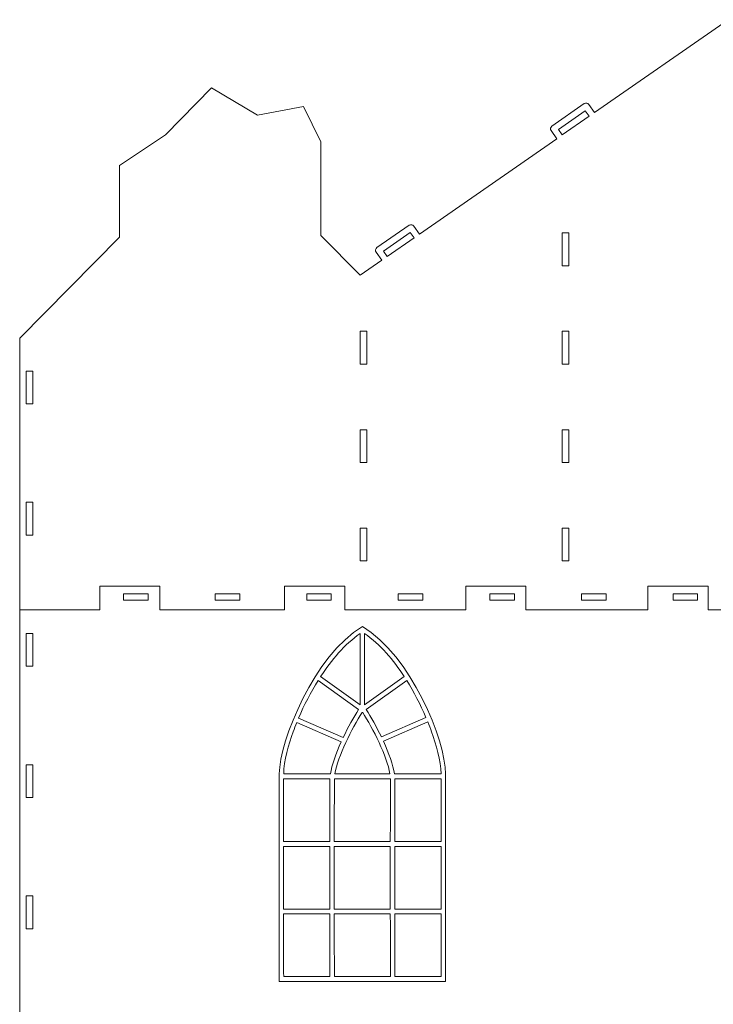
# Model space of a CAD drawing. Header units: centimetres. Extents: x -132 to 124, y -95 to 91.
# Tile 37 of 56: x -42 to -18, y 32 to 66. Entities that reach past the tile are written whole.
import ezdxf

# ---------------------------------------------------------------- set-up
doc = ezdxf.new("R2010")
doc.units = ezdxf.units.CM
doc.header["$MEASUREMENT"] = 0
doc.layers.add('Layer 1', color=7, linetype='Continuous')

msp = doc.modelspace()

# ---------------------------------------------------------------- linework, layer by layer
at = {"layer": 'Layer 1', "lineweight": 15}
for points, knots in [([(-41.68547, 45.74833), (-41.68547, 45.74833), (-38.93842, 45.74833), (-38.93842, 45.74833), (-38.93842, 45.74833), (-38.93842, 45.74833), (-38.93842, 46.5669), (-38.93842, 46.5669), (-38.93842, 46.5669), (-38.93842, 46.5669), (-36.86961, 46.5669), (-36.86961, 46.5669), (-36.86961, 46.5669), (-36.86961, 46.5669), (-36.86961, 45.74833), (-36.86961, 45.74833), (-36.86961, 45.74833), (-36.86961, 45.74833), (-32.59824, 45.74833), (-32.59824, 45.74833), (-32.59824, 45.74833), (-32.59824, 45.74833), (-32.59824, 46.5669), (-32.59824, 46.5669), (-32.59824, 46.5669), (-32.59824, 46.5669), (-30.5296, 46.5669), (-30.5296, 46.5669), (-30.5296, 46.5669), (-30.5296, 46.5669), (-30.5296, 45.74833), (-30.5296, 45.74833), (-30.5296, 45.74833), (-30.5296, 45.74833), (-26.37716, 45.74833), (-26.37716, 45.74833), (-26.37716, 45.74833), (-26.37716, 45.74833), (-26.37716, 46.5669), (-26.37716, 46.5669), (-26.37716, 46.5669), (-26.37716, 46.5669), (-24.30851, 46.5669), (-24.30851, 46.5669), (-24.30851, 46.5669), (-24.30851, 46.5669), (-24.30851, 45.74833), (-24.30851, 45.74833), (-24.30851, 45.74833), (-24.30851, 45.74833), (-20.12647, 45.74833), (-20.12647, 45.74833), (-20.12647, 45.74833), (-20.12647, 45.74833), (-20.12647, 46.5669), (-20.12647, 46.5669), (-20.12647, 46.5669), (-20.12647, 46.5669), (-18.05783, 46.5669), (-18.05783, 46.5669), (-18.05783, 46.5669), (-18.05783, 46.5669), (-18.05783, 45.74833), (-18.05783, 45.74833), (-18.05783, 45.74833), (-18.05783, 45.74833), (-17.33781, 45.74833), (-17.33781, 45.74833), (-17.33781, 45.74833), (-17.33781, 45.74833), (-17.33781, 65.99039), (-17.33781, 65.99039), (-17.33781, 65.99039), (-17.33781, 65.99039), (-17.36759, 65.99039), (-17.36759, 65.99039), (-17.36759, 65.99039), (-17.36759, 65.99039), (-21.95761, 62.80559), (-21.95761, 62.80559), (-21.95761, 62.80559), (-21.95761, 62.80559), (-22.14967, 63.08245), (-22.14967, 63.08245)], [0, 0, 0, 0, 0.04545455, 0.04545455, 0.04545455, 0.04545455, 0.09090909, 0.09090909, 0.09090909, 0.09090909, 0.13636364, 0.13636364, 0.13636364, 0.13636364, 0.18181818, 0.18181818, 0.18181818, 0.18181818, 0.22727273, 0.22727273, 0.22727273, 0.22727273, 0.27272727, 0.27272727, 0.27272727, 0.27272727, 0.31818182, 0.31818182, 0.31818182, 0.31818182, 0.36363636, 0.36363636, 0.36363636, 0.36363636, 0.40909091, 0.40909091, 0.40909091, 0.40909091, 0.45454545, 0.45454545, 0.45454545, 0.45454545, 0.5, 0.5, 0.5, 0.5, 0.54545455, 0.54545455, 0.54545455, 0.54545455, 0.59090909, 0.59090909, 0.59090909, 0.59090909, 0.63636364, 0.63636364, 0.63636364, 0.63636364, 0.68181818, 0.68181818, 0.68181818, 0.68181818, 0.72727273, 0.72727273, 0.72727273, 0.72727273, 0.77272727, 0.77272727, 0.77272727, 0.77272727, 0.81818182, 0.81818182, 0.81818182, 0.81818182, 0.86363636, 0.86363636, 0.86363636, 0.86363636, 0.90909091, 0.90909091, 0.90909091, 0.90909091, 1, 1, 1, 1]), ([(-29.4507, 58.01671), (-29.4507, 58.01671), (-29.25863, 57.7395), (-29.25863, 57.7395), (-29.25863, 57.7395), (-29.25863, 57.7395), (-29.99781, 57.22634), (-29.99781, 57.22634), (-29.99781, 57.22634), (-29.99781, 57.22634), (-31.34765, 58.59029), (-31.34765, 58.59029), (-31.34765, 58.59029), (-31.34765, 58.59029), (-31.34765, 61.80121), (-31.34765, 61.80121), (-31.34765, 61.80121), (-31.34765, 61.80121), (-31.9416, 63.01663), (-31.9416, 63.01663), (-31.9416, 63.01663), (-31.9416, 63.01663), (-33.5199, 62.71904), (-33.5199, 62.71904), (-33.5199, 62.71904), (-33.5199, 62.71904), (-35.09802, 63.65167), (-35.09802, 63.65167), (-35.09802, 63.65167), (-35.09802, 63.65167), (-36.67632, 62.03594), (-36.67632, 62.03594), (-36.67632, 62.03594), (-36.67632, 62.03594), (-38.25462, 60.99517), (-38.25462, 60.99517)], [0, 0, 0, 0, 0.1, 0.1, 0.1, 0.1, 0.2, 0.2, 0.2, 0.2, 0.3, 0.3, 0.3, 0.3, 0.4, 0.4, 0.4, 0.4, 0.5, 0.5, 0.5, 0.5, 0.6, 0.6, 0.6, 0.6, 0.7, 0.7, 0.7, 0.7, 0.8, 0.8, 0.8, 0.8, 1, 1, 1, 1]), ([(-22.27069, 62.86183), (-22.27069, 62.86183), (-22.14236, 62.6769), (-22.14236, 62.6769), (-22.14236, 62.6769), (-22.14236, 62.6769), (-23.0668, 62.03594), (-23.0668, 62.03594), (-23.0668, 62.03594), (-23.0668, 62.03594), (-23.19496, 62.22069), (-23.19496, 62.22069), (-23.19496, 62.22069), (-23.19496, 62.22069), (-22.27069, 62.86183), (-22.27069, 62.86183)], [0, 0, 0, 0, 0.2, 0.2, 0.2, 0.2, 0.4, 0.4, 0.4, 0.4, 0.6, 0.6, 0.6, 0.6, 1, 1, 1, 1]), ([(-23.44397, 62.18499), (-23.44397, 62.18499), (-23.25156, 61.90761), (-23.25156, 61.90761), (-23.25156, 61.90761), (-23.25156, 61.90761), (-27.96451, 58.6373), (-27.96451, 58.6373), (-27.96451, 58.6373), (-27.96451, 58.6373), (-28.15657, 58.91417), (-28.15657, 58.91417)], [0, 0, 0, 0, 0.25, 0.25, 0.25, 0.25, 0.5, 0.5, 0.5, 0.5, 1, 1, 1, 1]), ([(-38.25462, 58.53195), (-38.25462, 58.53195), (-41.68547, 55.06541), (-41.68547, 55.06541), (-41.68547, 55.06541), (-41.68547, 55.06541), (-41.68547, 45.74833), (-41.68547, 45.74833)], [0, 0, 0, 0, 0.33333333, 0.33333333, 0.33333333, 0.33333333, 1, 1, 1, 1]), ([(-28.27725, 58.69355), (-28.27725, 58.69355), (-28.14909, 58.50862), (-28.14909, 58.50862), (-28.14909, 58.50862), (-28.14909, 58.50862), (-29.07353, 57.86748), (-29.07353, 57.86748), (-29.07353, 57.86748), (-29.07353, 57.86748), (-29.20169, 58.05241), (-29.20169, 58.05241), (-29.20169, 58.05241), (-29.20169, 58.05241), (-28.27725, 58.69355), (-28.27725, 58.69355)], [0, 0, 0, 0, 0.2, 0.2, 0.2, 0.2, 0.4, 0.4, 0.4, 0.4, 0.6, 0.6, 0.6, 0.6, 1, 1, 1, 1]), ([(-23.0668, 57.55422), (-23.0668, 57.55422), (-22.84173, 57.55422), (-22.84173, 57.55422), (-22.84173, 57.55422), (-22.84173, 57.55422), (-22.84173, 58.67926), (-22.84173, 58.67926), (-22.84173, 58.67926), (-22.84173, 58.67926), (-23.0668, 58.67926), (-23.0668, 58.67926), (-23.0668, 58.67926), (-23.0668, 58.67926), (-23.0668, 57.55422), (-23.0668, 57.55422)], [0, 0, 0, 0, 0.2, 0.2, 0.2, 0.2, 0.4, 0.4, 0.4, 0.4, 0.6, 0.6, 0.6, 0.6, 1, 1, 1, 1]), ([(-29.99781, 54.17927), (-29.99781, 54.17927), (-29.77294, 54.17927), (-29.77294, 54.17927), (-29.77294, 54.17927), (-29.77294, 54.17927), (-29.77294, 55.30417), (-29.77294, 55.30417), (-29.77294, 55.30417), (-29.77294, 55.30417), (-29.99781, 55.30417), (-29.99781, 55.30417), (-29.99781, 55.30417), (-29.99781, 55.30417), (-29.99781, 54.17927), (-29.99781, 54.17927)], [0, 0, 0, 0, 0.2, 0.2, 0.2, 0.2, 0.4, 0.4, 0.4, 0.4, 0.6, 0.6, 0.6, 0.6, 1, 1, 1, 1]), ([(-23.0668, 54.17927), (-23.0668, 54.17927), (-22.84173, 54.17927), (-22.84173, 54.17927), (-22.84173, 54.17927), (-22.84173, 54.17927), (-22.84173, 55.30417), (-22.84173, 55.30417), (-22.84173, 55.30417), (-22.84173, 55.30417), (-23.0668, 55.30417), (-23.0668, 55.30417), (-23.0668, 55.30417), (-23.0668, 55.30417), (-23.0668, 54.17927), (-23.0668, 54.17927)], [0, 0, 0, 0, 0.2, 0.2, 0.2, 0.2, 0.4, 0.4, 0.4, 0.4, 0.6, 0.6, 0.6, 0.6, 1, 1, 1, 1]), ([(-41.4605, 52.81532), (-41.4605, 52.81532), (-41.23563, 52.81532), (-41.23563, 52.81532), (-41.23563, 52.81532), (-41.23563, 52.81532), (-41.23563, 53.94036), (-41.23563, 53.94036), (-41.23563, 53.94036), (-41.23563, 53.94036), (-41.4605, 53.94036), (-41.4605, 53.94036), (-41.4605, 53.94036), (-41.4605, 53.94036), (-41.4605, 52.81532), (-41.4605, 52.81532)], [0, 0, 0, 0, 0.2, 0.2, 0.2, 0.2, 0.4, 0.4, 0.4, 0.4, 0.6, 0.6, 0.6, 0.6, 1, 1, 1, 1]), ([(-29.99781, 50.80414), (-29.99781, 50.80414), (-29.77294, 50.80414), (-29.77294, 50.80414), (-29.77294, 50.80414), (-29.77294, 50.80414), (-29.77294, 51.92917), (-29.77294, 51.92917), (-29.77294, 51.92917), (-29.77294, 51.92917), (-29.99781, 51.92917), (-29.99781, 51.92917), (-29.99781, 51.92917), (-29.99781, 51.92917), (-29.99781, 50.80414), (-29.99781, 50.80414)], [0, 0, 0, 0, 0.2, 0.2, 0.2, 0.2, 0.4, 0.4, 0.4, 0.4, 0.6, 0.6, 0.6, 0.6, 1, 1, 1, 1]), ([(-23.0668, 50.80414), (-23.0668, 50.80414), (-22.84173, 50.80414), (-22.84173, 50.80414), (-22.84173, 50.80414), (-22.84173, 50.80414), (-22.84173, 51.92917), (-22.84173, 51.92917), (-22.84173, 51.92917), (-22.84173, 51.92917), (-23.0668, 51.92917), (-23.0668, 51.92917), (-23.0668, 51.92917), (-23.0668, 51.92917), (-23.0668, 50.80414), (-23.0668, 50.80414)], [0, 0, 0, 0, 0.2, 0.2, 0.2, 0.2, 0.4, 0.4, 0.4, 0.4, 0.6, 0.6, 0.6, 0.6, 1, 1, 1, 1]), ([(-41.4605, 48.31533), (-41.4605, 48.31533), (-41.23563, 48.31533), (-41.23563, 48.31533), (-41.23563, 48.31533), (-41.23563, 48.31533), (-41.23563, 49.44036), (-41.23563, 49.44036), (-41.23563, 49.44036), (-41.23563, 49.44036), (-41.4605, 49.44036), (-41.4605, 49.44036), (-41.4605, 49.44036), (-41.4605, 49.44036), (-41.4605, 48.31533), (-41.4605, 48.31533)], [0, 0, 0, 0, 0.2, 0.2, 0.2, 0.2, 0.4, 0.4, 0.4, 0.4, 0.6, 0.6, 0.6, 0.6, 1, 1, 1, 1]), ([(-29.99781, 47.42919), (-29.99781, 47.42919), (-29.77294, 47.42919), (-29.77294, 47.42919), (-29.77294, 47.42919), (-29.77294, 47.42919), (-29.77294, 48.55422), (-29.77294, 48.55422), (-29.77294, 48.55422), (-29.77294, 48.55422), (-29.99781, 48.55422), (-29.99781, 48.55422), (-29.99781, 48.55422), (-29.99781, 48.55422), (-29.99781, 47.42919), (-29.99781, 47.42919)], [0, 0, 0, 0, 0.2, 0.2, 0.2, 0.2, 0.4, 0.4, 0.4, 0.4, 0.6, 0.6, 0.6, 0.6, 1, 1, 1, 1]), ([(-23.0668, 47.42919), (-23.0668, 47.42919), (-22.84173, 47.42919), (-22.84173, 47.42919), (-22.84173, 47.42919), (-22.84173, 47.42919), (-22.84173, 48.55422), (-22.84173, 48.55422), (-22.84173, 48.55422), (-22.84173, 48.55422), (-23.0668, 48.55422), (-23.0668, 48.55422), (-23.0668, 48.55422), (-23.0668, 48.55422), (-23.0668, 47.42919), (-23.0668, 47.42919)], [0, 0, 0, 0, 0.2, 0.2, 0.2, 0.2, 0.4, 0.4, 0.4, 0.4, 0.6, 0.6, 0.6, 0.6, 1, 1, 1, 1]), ([(-17.33781, 45.74833), (-17.33781, 45.74833), (-18.05783, 45.74833), (-18.05783, 45.74833), (-18.05783, 45.74833), (-18.05783, 45.74833), (-18.05783, 46.5669), (-18.05783, 46.5669), (-18.05783, 46.5669), (-18.05783, 46.5669), (-20.12647, 46.5669), (-20.12647, 46.5669), (-20.12647, 46.5669), (-20.12647, 46.5669), (-20.12647, 45.74833), (-20.12647, 45.74833), (-20.12647, 45.74833), (-20.12647, 45.74833), (-24.30851, 45.74833), (-24.30851, 45.74833), (-24.30851, 45.74833), (-24.30851, 45.74833), (-24.30851, 46.5669), (-24.30851, 46.5669), (-24.30851, 46.5669), (-24.30851, 46.5669), (-26.37716, 46.5669), (-26.37716, 46.5669), (-26.37716, 46.5669), (-26.37716, 46.5669), (-26.37716, 45.74833), (-26.37716, 45.74833), (-26.37716, 45.74833), (-26.37716, 45.74833), (-30.5296, 45.74833), (-30.5296, 45.74833), (-30.5296, 45.74833), (-30.5296, 45.74833), (-30.5296, 46.5669), (-30.5296, 46.5669), (-30.5296, 46.5669), (-30.5296, 46.5669), (-32.59824, 46.5669), (-32.59824, 46.5669), (-32.59824, 46.5669), (-32.59824, 46.5669), (-32.59824, 45.74833), (-32.59824, 45.74833), (-32.59824, 45.74833), (-32.59824, 45.74833), (-36.86961, 45.74833), (-36.86961, 45.74833), (-36.86961, 45.74833), (-36.86961, 45.74833), (-36.86961, 46.5669), (-36.86961, 46.5669), (-36.86961, 46.5669), (-36.86961, 46.5669), (-38.93842, 46.5669), (-38.93842, 46.5669), (-38.93842, 46.5669), (-38.93842, 46.5669), (-38.93842, 45.74833), (-38.93842, 45.74833), (-38.93842, 45.74833), (-38.93842, 45.74833), (-41.68547, 45.74833), (-41.68547, 45.74833), (-41.68547, 45.74833), (-41.68547, 45.74833), (-41.68547, 29.67489), (-41.68547, 29.67489), (-41.68547, 29.67489), (-41.68547, 29.67489), (-38.93842, 29.67489), (-38.93842, 29.67489), (-38.93842, 29.67489), (-38.93842, 29.67489), (-38.93842, 28.85632), (-38.93842, 28.85632), (-38.93842, 28.85632), (-38.93842, 28.85632), (-36.86961, 28.85632), (-36.86961, 28.85632), (-36.86961, 28.85632), (-36.86961, 28.85632), (-36.86961, 29.67489), (-36.86961, 29.67489), (-36.86961, 29.67489), (-36.86961, 29.67489), (-32.59824, 29.67489), (-32.59824, 29.67489), (-32.59824, 29.67489), (-32.59824, 29.67489), (-32.59824, 28.85632), (-32.59824, 28.85632), (-32.59824, 28.85632), (-32.59824, 28.85632), (-30.5296, 28.85632), (-30.5296, 28.85632), (-30.5296, 28.85632), (-30.5296, 28.85632), (-30.5296, 29.67489), (-30.5296, 29.67489), (-30.5296, 29.67489), (-30.5296, 29.67489), (-26.37716, 29.67489), (-26.37716, 29.67489), (-26.37716, 29.67489), (-26.37716, 29.67489), (-26.37716, 28.85632), (-26.37716, 28.85632), (-26.37716, 28.85632), (-26.37716, 28.85632), (-24.30851, 28.85632), (-24.30851, 28.85632), (-24.30851, 28.85632), (-24.30851, 28.85632), (-24.30851, 29.67489), (-24.30851, 29.67489), (-24.30851, 29.67489), (-24.30851, 29.67489), (-20.12647, 29.67489), (-20.12647, 29.67489), (-20.12647, 29.67489), (-20.12647, 29.67489), (-20.12647, 28.85632), (-20.12647, 28.85632), (-20.12647, 28.85632), (-20.12647, 28.85632), (-18.05783, 28.85632), (-18.05783, 28.85632), (-18.05783, 28.85632), (-18.05783, 28.85632), (-18.05783, 29.67489), (-18.05783, 29.67489), (-18.05783, 29.67489), (-18.05783, 29.67489), (-14.12305, 29.67489), (-14.12305, 29.67489), (-14.12305, 29.67489), (-14.12305, 29.67489), (-14.12305, 45.74833), (-14.12305, 45.74833), (-14.12305, 45.74833), (-14.12305, 45.74833), (-17.33781, 45.74833), (-17.33781, 45.74833)], [0, 0, 0, 0, 0.02631579, 0.02631579, 0.02631579, 0.02631579, 0.05263158, 0.05263158, 0.05263158, 0.05263158, 0.07894737, 0.07894737, 0.07894737, 0.07894737, 0.10526316, 0.10526316, 0.10526316, 0.10526316, 0.13157895, 0.13157895, 0.13157895, 0.13157895, 0.15789474, 0.15789474, 0.15789474, 0.15789474, 0.18421053, 0.18421053, 0.18421053, 0.18421053, 0.21052632, 0.21052632, 0.21052632, 0.21052632, 0.23684211, 0.23684211, 0.23684211, 0.23684211, 0.26315789, 0.26315789, 0.26315789, 0.26315789, 0.28947368, 0.28947368, 0.28947368, 0.28947368, 0.31578947, 0.31578947, 0.31578947, 0.31578947, 0.34210526, 0.34210526, 0.34210526, 0.34210526, 0.36842105, 0.36842105, 0.36842105, 0.36842105, 0.39473684, 0.39473684, 0.39473684, 0.39473684, 0.42105263, 0.42105263, 0.42105263, 0.42105263, 0.44736842, 0.44736842, 0.44736842, 0.44736842, 0.47368421, 0.47368421, 0.47368421, 0.47368421, 0.5, 0.5, 0.5, 0.5, 0.52631579, 0.52631579, 0.52631579, 0.52631579, 0.55263158, 0.55263158, 0.55263158, 0.55263158, 0.57894737, 0.57894737, 0.57894737, 0.57894737, 0.60526316, 0.60526316, 0.60526316, 0.60526316, 0.63157895, 0.63157895, 0.63157895, 0.63157895, 0.65789474, 0.65789474, 0.65789474, 0.65789474, 0.68421053, 0.68421053, 0.68421053, 0.68421053, 0.71052632, 0.71052632, 0.71052632, 0.71052632, 0.73684211, 0.73684211, 0.73684211, 0.73684211, 0.76315789, 0.76315789, 0.76315789, 0.76315789, 0.78947368, 0.78947368, 0.78947368, 0.78947368, 0.81578947, 0.81578947, 0.81578947, 0.81578947, 0.84210526, 0.84210526, 0.84210526, 0.84210526, 0.86842105, 0.86842105, 0.86842105, 0.86842105, 0.89473684, 0.89473684, 0.89473684, 0.89473684, 0.92105263, 0.92105263, 0.92105263, 0.92105263, 0.94736842, 0.94736842, 0.94736842, 0.94736842, 1, 1, 1, 1]), ([(-38.1202, 46.30414), (-37.83898, 46.30414), (-37.55776, 46.30414), (-37.27637, 46.30414), (-37.27637, 46.30414), (-37.27637, 46.22909), (-37.27637, 46.15422), (-37.27637, 46.07934), (-37.27637, 46.07934), (-37.55776, 46.07934), (-37.83898, 46.07934), (-38.1202, 46.07934), (-38.1202, 46.07934), (-38.1202, 46.15422), (-38.1202, 46.22909), (-38.1202, 46.30414)], [0, 0, 0, 0, 0.2, 0.2, 0.2, 0.2, 0.4, 0.4, 0.4, 0.4, 0.6, 0.6, 0.6, 0.6, 1, 1, 1, 1]), ([(-34.97683, 46.30414), (-34.69561, 46.30414), (-34.4144, 46.30414), (-34.13318, 46.30414), (-34.13318, 46.30414), (-34.13318, 46.22909), (-34.13318, 46.15422), (-34.13318, 46.07934), (-34.13318, 46.07934), (-34.4144, 46.07934), (-34.69561, 46.07934), (-34.97683, 46.07934), (-34.97683, 46.07934), (-34.97683, 46.15422), (-34.97683, 46.22909), (-34.97683, 46.30414)], [0, 0, 0, 0, 0.2, 0.2, 0.2, 0.2, 0.4, 0.4, 0.4, 0.4, 0.6, 0.6, 0.6, 0.6, 1, 1, 1, 1]), ([(-31.83347, 46.30414), (-31.55225, 46.30414), (-31.27086, 46.30414), (-30.98964, 46.30414), (-30.98964, 46.30414), (-30.98964, 46.22909), (-30.98964, 46.15422), (-30.98964, 46.07934), (-30.98964, 46.07934), (-31.27086, 46.07934), (-31.55225, 46.07934), (-31.83347, 46.07934), (-31.83347, 46.07934), (-31.83347, 46.15422), (-31.83347, 46.22909), (-31.83347, 46.30414)], [0, 0, 0, 0, 0.2, 0.2, 0.2, 0.2, 0.4, 0.4, 0.4, 0.4, 0.6, 0.6, 0.6, 0.6, 1, 1, 1, 1]), ([(-28.6901, 46.30414), (-28.40871, 46.30414), (-28.12767, 46.30414), (-27.84645, 46.30414), (-27.84645, 46.30414), (-27.84645, 46.22909), (-27.84645, 46.15422), (-27.84645, 46.07934), (-27.84645, 46.07934), (-28.12767, 46.07934), (-28.40871, 46.07934), (-28.6901, 46.07934), (-28.6901, 46.07934), (-28.6901, 46.15422), (-28.6901, 46.22909), (-28.6901, 46.30414)], [0, 0, 0, 0, 0.2, 0.2, 0.2, 0.2, 0.4, 0.4, 0.4, 0.4, 0.6, 0.6, 0.6, 0.6, 1, 1, 1, 1]), ([(-25.54674, 46.30414), (-25.26552, 46.30414), (-24.98413, 46.30414), (-24.70291, 46.30414), (-24.70291, 46.30414), (-24.70291, 46.22909), (-24.70291, 46.15422), (-24.70291, 46.07934), (-24.70291, 46.07934), (-24.98413, 46.07934), (-25.26552, 46.07934), (-25.54674, 46.07934), (-25.54674, 46.07934), (-25.54674, 46.15422), (-25.54674, 46.22909), (-25.54674, 46.30414)], [0, 0, 0, 0, 0.2, 0.2, 0.2, 0.2, 0.4, 0.4, 0.4, 0.4, 0.6, 0.6, 0.6, 0.6, 1, 1, 1, 1]), ([(-22.4032, 46.30414), (-22.12198, 46.30414), (-21.84077, 46.30414), (-21.55955, 46.30414), (-21.55955, 46.30414), (-21.55955, 46.22909), (-21.55955, 46.15422), (-21.55955, 46.07934), (-21.55955, 46.07934), (-21.84077, 46.07934), (-22.12198, 46.07934), (-22.4032, 46.07934), (-22.4032, 46.07934), (-22.4032, 46.15422), (-22.4032, 46.22909), (-22.4032, 46.30414)], [0, 0, 0, 0, 0.2, 0.2, 0.2, 0.2, 0.4, 0.4, 0.4, 0.4, 0.6, 0.6, 0.6, 0.6, 1, 1, 1, 1]), ([(-19.26001, 46.30414), (-18.97862, 46.30414), (-18.6974, 46.30414), (-18.41619, 46.30414), (-18.41619, 46.30414), (-18.41619, 46.22909), (-18.41619, 46.15422), (-18.41619, 46.07934), (-18.41619, 46.07934), (-18.6974, 46.07934), (-18.97862, 46.07934), (-19.26001, 46.07934), (-19.26001, 46.07934), (-19.26001, 46.15422), (-19.26001, 46.22909), (-19.26001, 46.30414)], [0, 0, 0, 0, 0.2, 0.2, 0.2, 0.2, 0.4, 0.4, 0.4, 0.4, 0.6, 0.6, 0.6, 0.6, 1, 1, 1, 1]), ([(-41.4605, 43.8155), (-41.4605, 43.8155), (-41.23563, 43.8155), (-41.23563, 43.8155), (-41.23563, 43.8155), (-41.23563, 43.8155), (-41.23563, 44.94053), (-41.23563, 44.94053), (-41.23563, 44.94053), (-41.23563, 44.94053), (-41.4605, 44.94053), (-41.4605, 44.94053), (-41.4605, 44.94053), (-41.4605, 44.94053), (-41.4605, 43.8155), (-41.4605, 43.8155)], [0, 0, 0, 0, 0.2, 0.2, 0.2, 0.2, 0.4, 0.4, 0.4, 0.4, 0.6, 0.6, 0.6, 0.6, 1, 1, 1, 1]), ([(-31.35496, 43.46481), (-31.35496, 43.46481), (-29.99781, 42.49178), (-29.99781, 42.49178), (-29.99781, 42.49178), (-29.99781, 42.49178), (-29.99781, 44.93793), (-29.99781, 44.93793)], [0, 0, 0, 0, 0.33333333, 0.33333333, 0.33333333, 0.33333333, 1, 1, 1, 1]), ([(-28.48777, 43.46359), (-28.48777, 43.46359), (-29.84666, 42.48917), (-29.84666, 42.48917), (-29.84666, 42.48917), (-29.84666, 42.48917), (-29.84666, 44.93793), (-29.84666, 44.93793)], [0, 0, 0, 0, 0.33333333, 0.33333333, 0.33333333, 0.33333333, 1, 1, 1, 1]), ([(-32.17389, 41.88616), (-32.21742, 41.7789), (-32.25869, 41.67094), (-32.29752, 41.56263), (-32.29752, 41.56263), (-32.44448, 41.15447), (-32.62279, 40.56662), (-32.62436, 40.12224)], [0, 0, 0, 0, 0.33333333, 0.33333333, 0.33333333, 0.33333333, 1, 1, 1, 1]), ([(-27.67807, 41.9088), (-27.6314, 41.79422), (-27.58735, 41.67912), (-27.54573, 41.5635), (-27.54573, 41.5635), (-27.39877, 41.15587), (-27.22011, 40.56609), (-27.22046, 40.12224)], [0, 0, 0, 0, 0.33333333, 0.33333333, 0.33333333, 0.33333333, 1, 1, 1, 1]), ([(-41.4605, 39.31533), (-41.4605, 39.31533), (-41.23563, 39.31533), (-41.23563, 39.31533), (-41.23563, 39.31533), (-41.23563, 39.31533), (-41.23563, 40.44043), (-41.23563, 40.44043), (-41.23563, 40.44043), (-41.23563, 40.44043), (-41.4605, 40.44043), (-41.4605, 40.44043), (-41.4605, 40.44043), (-41.4605, 40.44043), (-41.4605, 39.31533), (-41.4605, 39.31533)], [0, 0, 0, 0, 0.2, 0.2, 0.2, 0.2, 0.4, 0.4, 0.4, 0.4, 0.6, 0.6, 0.6, 0.6, 1, 1, 1, 1]), ([(-41.4605, 34.81551), (-41.4605, 34.81551), (-41.23563, 34.81551), (-41.23563, 34.81551), (-41.23563, 34.81551), (-41.23563, 34.81551), (-41.23563, 35.94054), (-41.23563, 35.94054), (-41.23563, 35.94054), (-41.23563, 35.94054), (-41.4605, 35.94054), (-41.4605, 35.94054), (-41.4605, 35.94054), (-41.4605, 35.94054), (-41.4605, 34.81551), (-41.4605, 34.81551)], [0, 0, 0, 0, 0.2, 0.2, 0.2, 0.2, 0.4, 0.4, 0.4, 0.4, 0.6, 0.6, 0.6, 0.6, 1, 1, 1, 1])]:
    msp.add_open_spline(points, degree=3, knots=knots, dxfattribs=at)
for points in [[(-22.14967, 63.08245), (-22.18502, 63.13329), (-22.25537, 63.14618), (-22.30621, 63.11083)], [(-22.30621, 63.11083), (-22.30621, 63.11083), (-23.41558, 62.34153), (-23.41558, 62.34153)], [(-23.41558, 62.34153), (-23.46643, 62.30619), (-23.47931, 62.23584), (-23.44397, 62.18499)], [(-38.25462, 60.99517), (-38.25462, 59.28872), (-38.25462, 60.23859), (-38.25462, 58.53195)], [(-28.31312, 58.94255), (-28.31312, 58.94255), (-29.42249, 58.17325), (-29.42249, 58.17325)], [(-28.15657, 58.91417), (-28.19175, 58.96501), (-28.26227, 58.97772), (-28.31312, 58.94255)], [(-29.42249, 58.17325), (-29.47333, 58.1379), (-29.48604, 58.06755), (-29.4507, 58.01671)], [(-29.99781, 44.93793), (-30.53134, 44.57662), (-30.99156, 44.02219), (-31.35496, 43.46481)], [(-29.84666, 44.93793), (-29.31279, 44.57627), (-28.85169, 44.02132), (-28.48777, 43.46359)], [(-31.4429, 43.32742), (-31.69451, 42.92449), (-31.92036, 42.4883), (-32.11051, 42.03974)], [(-30.05283, 42.33054), (-30.05283, 42.33054), (-31.4429, 43.32742), (-31.4429, 43.32742)], [(-29.7899, 42.32932), (-29.7899, 42.32932), (-28.40001, 43.32585), (-28.40001, 43.32585)], [(-28.40001, 43.32585), (-28.1524, 42.93023), (-27.92986, 42.5024), (-27.74198, 42.0622)], [(-29.93112, 42.23006), (-30.28077, 41.68504), (-30.76624, 40.72716), (-30.86723, 40.12224)], [(-30.58149, 41.37179), (-30.41258, 41.72649), (-30.22139, 42.069), (-30.05283, 42.33054)], [(-29.91266, 42.23006), (-29.91266, 42.23006), (-29.93112, 42.23006), (-29.93112, 42.23006)], [(-28.97637, 40.12224), (-29.07493, 40.7249), (-29.56196, 41.68452), (-29.91266, 42.23006)], [(-29.27187, 41.39373), (-29.43798, 41.73972), (-29.62482, 42.07317), (-29.7899, 42.32932)], [(-30.65148, 41.22116), (-30.65148, 41.22116), (-32.17389, 41.88616), (-32.17389, 41.88616)], [(-32.11051, 42.03974), (-32.11051, 42.03974), (-30.58149, 41.37179), (-30.58149, 41.37179)], [(-27.74198, 42.0622), (-27.74198, 42.0622), (-29.27187, 41.39373), (-29.27187, 41.39373)], [(-29.20152, 41.24328), (-29.20152, 41.24328), (-27.67807, 41.9088), (-27.67807, 41.9088)], [(-31.02064, 40.12224), (-30.9731, 40.4301), (-30.82979, 40.82711), (-30.65148, 41.22116)], [(-28.82331, 40.12224), (-28.87033, 40.43498), (-29.01799, 40.84139), (-29.20152, 41.24328)], [(-32.62471, 39.95351), (-32.62593, 39.23767), (-32.62627, 38.522), (-32.62645, 37.80616)], [(-31.03509, 39.95351), (-31.03509, 39.95351), (-32.62471, 39.95351), (-32.62471, 39.95351)], [(-32.62436, 40.12224), (-32.62436, 40.12224), (-31.02064, 40.12224), (-31.02064, 40.12224)], [(-31.03701, 37.80616), (-31.03666, 38.64058), (-31.03613, 39.40083), (-31.03509, 39.95351)], [(-30.88412, 39.95351), (-30.88534, 39.23767), (-30.88604, 38.522), (-30.88638, 37.80616)], [(-28.96105, 39.95351), (-28.96105, 39.95351), (-30.88412, 39.95351), (-30.88412, 39.95351)], [(-30.86723, 40.12224), (-30.86723, 40.12224), (-28.97637, 40.12224), (-28.97637, 40.12224)], [(-28.96331, 37.80616), (-28.96314, 38.522), (-28.96244, 39.23767), (-28.96105, 39.95351)], [(-27.22046, 40.12224), (-27.22046, 40.12224), (-28.82331, 40.12224), (-28.82331, 40.12224)], [(-28.8099, 39.95351), (-28.81095, 39.39943), (-28.81147, 38.63971), (-28.81165, 37.80616)], [(-27.22081, 39.95351), (-27.22081, 39.95351), (-28.8099, 39.95351), (-28.8099, 39.95351)], [(-27.22255, 37.80616), (-27.22255, 38.522), (-27.22203, 39.23767), (-27.22081, 39.95351)], [(-32.62645, 37.80616), (-32.62645, 37.80616), (-31.03701, 37.80616), (-31.03701, 37.80616)], [(-31.03701, 37.63743), (-31.03701, 37.63743), (-32.62645, 37.63743), (-32.62645, 37.63743)], [(-32.62645, 37.63743), (-32.62627, 36.92176), (-32.62593, 36.20592), (-32.6254, 35.49008)], [(-31.03701, 35.49008), (-31.03718, 36.20087), (-31.03718, 36.94144), (-31.03701, 37.63743)], [(-30.88638, 37.63743), (-30.88656, 36.92176), (-30.88656, 36.20592), (-30.88621, 35.49008)], [(-30.88638, 37.80616), (-30.88638, 37.80616), (-28.96331, 37.80616), (-28.96331, 37.80616)], [(-28.96349, 37.63743), (-28.96349, 37.63743), (-30.88638, 37.63743), (-30.88638, 37.63743)], [(-28.96331, 35.49008), (-28.96366, 36.20592), (-28.96383, 36.92176), (-28.96349, 37.63743)], [(-28.81165, 37.63743), (-28.81182, 36.94127), (-28.81182, 36.2007), (-28.81165, 35.49008)], [(-28.81165, 37.80616), (-28.81165, 37.80616), (-27.22255, 37.80616), (-27.22255, 37.80616)], [(-27.22255, 37.63743), (-27.22255, 37.63743), (-28.81165, 37.63743), (-28.81165, 37.63743)], [(-27.22151, 35.49008), (-27.22203, 36.20592), (-27.22238, 36.92176), (-27.22255, 37.63743)], [(-32.6254, 35.49008), (-32.6254, 35.49008), (-31.03701, 35.49008), (-31.03701, 35.49008)], [(-30.88621, 35.49008), (-30.88621, 35.49008), (-28.96331, 35.49008), (-28.96331, 35.49008)], [(-28.81165, 35.49008), (-28.81165, 35.49008), (-27.22151, 35.49008), (-27.22151, 35.49008)], [(-31.03683, 35.32135), (-31.03683, 35.32135), (-32.6254, 35.32135), (-32.6254, 35.32135)], [(-32.6254, 35.32135), (-32.62488, 34.60568), (-32.62453, 33.88984), (-32.62436, 33.17417)], [(-31.03596, 33.17417), (-31.03648, 33.77196), (-31.03666, 34.52367), (-31.03683, 35.32135)], [(-28.96331, 35.32135), (-28.96331, 35.32135), (-30.88621, 35.32135), (-30.88621, 35.32135)], [(-30.88621, 35.32135), (-30.88586, 34.60568), (-30.88534, 33.88984), (-30.88482, 33.17417)], [(-28.96192, 33.17417), (-28.96244, 33.88984), (-28.96296, 34.60568), (-28.96331, 35.32135)], [(-27.22151, 35.32135), (-27.22151, 35.32135), (-28.81165, 35.32135), (-28.81165, 35.32135)], [(-28.81165, 35.32135), (-28.81147, 34.52367), (-28.81112, 33.77213), (-28.81077, 33.17417)], [(-27.22046, 33.17417), (-27.22046, 33.88984), (-27.22098, 34.60568), (-27.22151, 35.32135)], [(-32.62436, 33.17417), (-32.62436, 33.17417), (-31.03596, 33.17417), (-31.03596, 33.17417)], [(-30.88482, 33.17417), (-30.88482, 33.17417), (-28.96192, 33.17417), (-28.96192, 33.17417)], [(-28.81077, 33.17417), (-28.81077, 33.17417), (-27.22046, 33.17417), (-27.22046, 33.17417)]]:
    msp.add_open_spline(points, degree=3, dxfattribs=at)
at = {"layer": 'Layer 1', "color": 12, "lineweight": 15}
for points, knots in [([(-32.7755, 40.12224), (-32.76436, 41.26957), (-31.57367, 44.19858), (-29.92241, 45.18032), (-29.92241, 45.18032), (-28.27115, 44.19858), (-27.06044, 41.26957), (-27.06932, 40.12224)], [0, 0, 0, 0, 0.33333333, 0.33333333, 0.33333333, 0.33333333, 1, 1, 1, 1]), ([(-27.06932, 40.12224), (-27.06932, 40.12224), (-27.06932, 33.00527), (-27.06932, 33.00527), (-27.06932, 33.00527), (-27.06932, 33.00527), (-32.7755, 33.00527), (-32.7755, 33.00527), (-32.7755, 33.00527), (-32.7755, 33.00527), (-32.7755, 40.12224), (-32.7755, 40.12224)], [0, 0, 0, 0, 0.25, 0.25, 0.25, 0.25, 0.5, 0.5, 0.5, 0.5, 1, 1, 1, 1])]:
    msp.add_open_spline(points, degree=3, knots=knots, dxfattribs=at)

doc.saveas('drawing.dxf')
